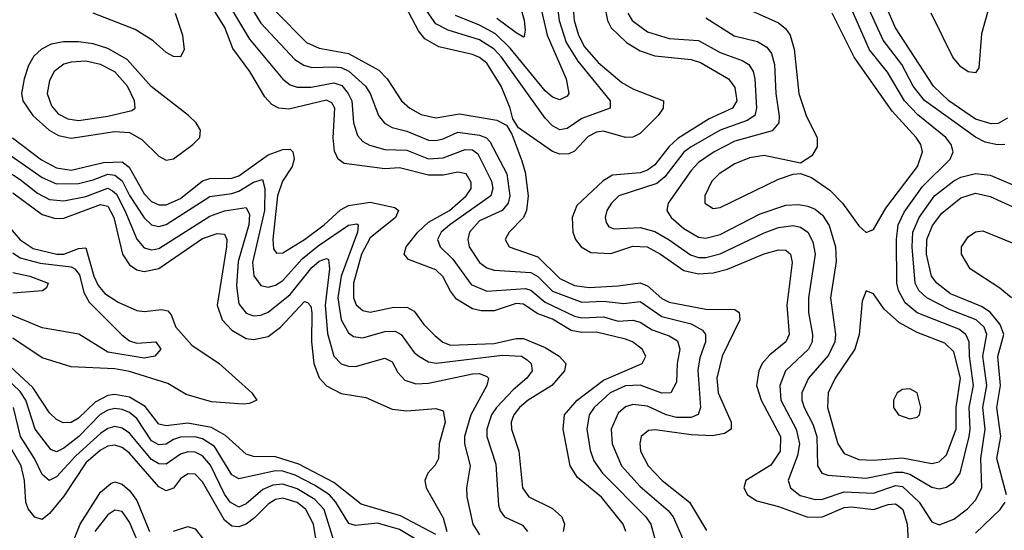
# Model space of a CAD drawing. Header units: inches. Extents: x 990535 to 1117859, y 769386 to 892122.
# Tile 15 of 256: x 1033289 to 1035989, y 837173 to 838572. Entities that reach past the tile are written whole.
import ezdxf

# ---------------------------------------------------------------- set-up
doc = ezdxf.new("R2010")
doc.units = ezdxf.units.IN
doc.header["$MEASUREMENT"] = 0
doc.layers.add('B0833', color=7, linetype='Continuous')

msp = doc.modelspace()

# ---------------------------------------------------------------- linework, layer by layer
at = {"layer": 'B0833', "color": 5}
for points, elevation in [([(1035992.3, 838770), (1035926.6, 838533.4), (1035919.1, 838440.9), (1035910, 838426.4), (1035890, 838429.1), (1035870, 838443.6), (1035848, 838470), (1035788.4, 838590)], 2480), ([(1033885.3, 838670), (1033950, 838563.3), (1034043.3, 838463.3), (1034068.1, 838448.1), (1034090, 838441), (1034150, 838443.4), (1034170, 838441.2), (1034191.7, 838431.7), (1034236.9, 838390), (1034249.4, 838370), (1034272.7, 838310), (1034289, 838289), (1034310, 838277), (1034350, 838267.4), (1034410, 838242.7), (1034430, 838241), (1034450, 838246.3), (1034490, 838264.6), (1034550, 838256.3), (1034568.8, 838248.8), (1034578.3, 838238.3), (1034624.4, 838150), (1034632.5, 838090), (1034628.3, 838070), (1034612.1, 838050), (1034550, 838020.8), (1034522.3, 837990), (1034517.5, 837970), (1034521.3, 837950), (1034550, 837907), (1034570, 837892.8), (1034590, 837886.5), (1034690, 837879.7), (1034710, 837868.4), (1034750, 837828.8), (1034830, 837798.1), (1034890, 837801.2), (1034945.3, 837794.7), (1034990, 837800.1), (1035050, 837759.2), (1035130, 837739), (1035161.5, 837721.5), (1035169.7, 837710), (1035169.4, 837690), (1035154.1, 837645.9), (1035148.1, 837611.9), (1035155.6, 837510), (1035149, 837491), (1035130, 837482.6), (1035090, 837482.3), (1035061.3, 837490), (1035010, 837513.4), (1034970, 837518.4), (1034950, 837511.8), (1034930, 837493.8), (1034910.8, 837450), (1034913.2, 837410), (1034939.2, 837350), (1034990, 837293.5), (1035067.1, 837227.1), (1035080.6, 837210), (1035107.2, 837150)], 2460), ([(1034800.6, 838670), (1034809.6, 838570), (1034820.9, 838530), (1034837.7, 838497.7), (1034875.3, 838455.3), (1034940.3, 838400.3), (1034970, 838383.1), (1035054.2, 838350), (1035053.3, 838330), (1035039.9, 838310), (1034990, 838261), (1034970, 838250.3), (1034950, 838249.9), (1034890, 838267.3), (1034870, 838264.2), (1034848, 838252), (1034810, 838212.4), (1034794.8, 838205.2), (1034770, 838204), (1034750, 838211.5), (1034656.1, 838276.1), (1034640.9, 838300.9), (1034633.7, 838330), (1034608.9, 838390), (1034570, 838452.9), (1034550, 838468.9), (1034530, 838477.1), (1034438.4, 838498.4), (1034399.6, 838519.6), (1034382.1, 838542.1), (1034347.6, 838607.6)], 2480), ([(1034757.9, 838650), (1034767.7, 838570), (1034787.7, 838510), (1034818.9, 838458.9), (1034908.1, 838350), (1034907.7, 838330), (1034830, 838301.6), (1034790, 838274), (1034770, 838270.8), (1034750, 838281.5), (1034730, 838302.3), (1034610, 838469.6), (1034590, 838491.3), (1034550, 838517.6), (1034463.4, 838543.4), (1034430, 838561.1), (1034382, 838630)], 2460), ([(1034707.4, 838650), (1034735.4, 838530), (1034787.7, 838410), (1034794.4, 838370), (1034790, 838363.2), (1034770, 838352.7), (1034750, 838360.3), (1034730, 838377.9), (1034634.1, 838494.1), (1034593.3, 838533.3), (1034550, 838557.8), (1034484.1, 838584.1)], 2440), ([(1034596.7, 838576.7), (1034650, 838537.3), (1034670, 838525.9), (1034672.7, 838527.3), (1034676.2, 838543.8), (1034673.4, 838570), (1034650, 838649.3)], 2420), ([(1034950.5, 837170), (1034943.4, 837190), (1034883.8, 837263.8), (1034818.1, 837318.1), (1034798.5, 837350), (1034779.4, 837450), (1034783, 837490), (1034817.4, 837530), (1034890, 837584.2), (1034995.8, 837630), (1035005.3, 837650), (1034995.8, 837670), (1034969.3, 837689.3), (1034950, 837696.8), (1034870, 837715.9), (1034830, 837715.7), (1034801, 837721), (1034750, 837751.6), (1034707.7, 837767.7), (1034670, 837792.7), (1034650, 837794.8), (1034590, 837774.7), (1034554.4, 837774.4), (1034530, 837780.2), (1034486.7, 837806.7), (1034470, 837828.1), (1034448.8, 837868.8), (1034430, 837887), (1034355.1, 837915.1), (1034342.8, 837930), (1034348.8, 837950), (1034380.8, 837990), (1034410, 838017.8), (1034466.9, 838050), (1034513.1, 838090), (1034526.4, 838110), (1034526.5, 838126.5), (1034512.8, 838150), (1034490, 838154.6), (1034450, 838146.4), (1034410, 838146.6), (1034330, 838166.8), (1034290, 838164), (1034178.5, 838178.5), (1034162.3, 838190), (1034151.9, 838211.9), (1034148.4, 838248.4), (1034152.6, 838330), (1034144.4, 838344.4), (1034130, 838352.1), (1034027.1, 838327.1), (1033998.9, 838330), (1033979.7, 838339.7), (1033960.7, 838360.7), (1033919.4, 838430), (1033873.4, 838493.4), (1033851.4, 838551.4), (1033802.9, 838630)], 2420), ([(1033852.9, 838630), (1033919.2, 838519.2), (1034010, 838409.2), (1034030, 838394.2), (1034050, 838387.4), (1034087.9, 838387.9), (1034150, 838399.3), (1034171.8, 838391.8), (1034189.8, 838370), (1034199.3, 838350), (1034204.1, 838290), (1034215.2, 838255.2), (1034230, 838238.7), (1034248.2, 838228.2), (1034290, 838217.1), (1034350, 838214.5), (1034410, 838191.5), (1034450, 838194), (1034510, 838216.6), (1034530, 838215.8), (1034545.1, 838205.1), (1034582.6, 838130), (1034586.4, 838110), (1034580.5, 838090), (1034468.5, 838010), (1034444.6, 837990), (1034434, 837970), (1034442, 837950), (1034476.2, 837916.2), (1034526.4, 837846.4), (1034570, 837828.1), (1034676.1, 837836.1), (1034690, 837831.3), (1034730, 837798.1), (1034810, 837760.3), (1034830, 837755.5), (1034890, 837757.9), (1034930, 837746.5), (1034970, 837749.5), (1034990, 837743.6), (1035022.8, 837722.8), (1035070, 837706.4), (1035092.8, 837692.8), (1035099.1, 837670), (1035091.5, 837630), (1035090, 837579.5), (1035074.6, 837550), (1035050, 837549), (1034990, 837571.1), (1034950, 837569.5), (1034908, 837550), (1034863.6, 837510), (1034850.3, 837489.7), (1034843.5, 837450), (1034852.7, 837392.7), (1034863.3, 837363.3), (1034887.3, 837330), (1035005.9, 837210), (1035019.2, 837190), (1035035.6, 837130)], 2440), ([(1034892.1, 838610), (1034901, 838570), (1034910.4, 838550.4), (1034952.7, 838510), (1034990, 838487.3), (1035030, 838473.1), (1035130, 838463.4), (1035155.5, 838455.5), (1035232.7, 838410), (1035250, 838386.6), (1035255.7, 838350), (1035243.4, 838330), (1035179.4, 838300.6), (1035093.5, 838246.5), (1035070, 838224.9), (1035030, 838174.6), (1035010, 838160.2), (1034990, 838153.2), (1034913.9, 838146.1), (1034888.7, 838131.3), (1034816.6, 838063.4), (1034803.4, 838030), (1034805.5, 837990), (1034812.9, 837970), (1034828.1, 837950), (1034854.9, 837934.9), (1034910, 837931.8), (1034970, 837951.5), (1035009.6, 837949.6), (1035046.1, 837930), (1035110, 837885.1), (1035150, 837875.8), (1035190, 837878.7), (1035230, 837888.4), (1035330, 837930.4), (1035370, 837942.1), (1035390, 837941.3), (1035402.9, 837930), (1035407, 837907), (1035392.3, 837790), (1035399.2, 837710), (1035389.7, 837690), (1035345.9, 837654.1), (1035325.2, 837630), (1035315.7, 837610), (1035309.5, 837570), (1035321.7, 837530), (1035375.4, 837430), (1035374, 837390), (1035348.4, 837351.6), (1035280.2, 837310), (1035274.4, 837290), (1035284.1, 837270), (1035310, 837254.1), (1035370, 837238.1), (1035450, 837209.4), (1035490, 837210), (1035550, 837235.4), (1035570, 837237.4), (1035630, 837230), (1035670, 837244.1), (1035690, 837245.4), (1035699.2, 837239.2), (1035710.3, 837230), (1035722.6, 837190), (1035726.9, 837113.1)], 2520), ([(1035170, 838577.3), (1035248.1, 838528.1), (1035312.4, 838512.4), (1035337.4, 838497.4), (1035350, 838479.4), (1035358.2, 838450), (1035361.9, 838370), (1035371.6, 838308.4), (1035370.1, 838289.9), (1035352, 838268), (1035250, 838239.3), (1035193.5, 838210), (1035150, 838181.2), (1035130, 838159.5), (1035067.3, 838070), (1035062.9, 838050), (1035075.3, 838030), (1035110, 838000.6), (1035150, 837976.8), (1035170, 837973.8), (1035210, 837983.8), (1035319.4, 838040.6), (1035390, 838064.5), (1035425.6, 838065.6), (1035450, 838061.1), (1035470, 838052.8), (1035490, 838036.9), (1035508.5, 838008.5), (1035525.9, 837950), (1035527.3, 837910), (1035512.4, 837810), (1035525.8, 837710), (1035524.3, 837690), (1035506.6, 837653.4), (1035451.5, 837590), (1035433.7, 837550), (1035433.7, 837530), (1035440.1, 837510), (1035464.1, 837464.1), (1035474.9, 837430), (1035476.6, 837350), (1035488.7, 837330), (1035504.7, 837324.7), (1035610, 837316.5), (1035690, 837332.9), (1035710, 837332.8), (1035730, 837327.2), (1035790, 837291.7), (1035810, 837287.3), (1035830, 837291.6), (1035850, 837305.2), (1035867.6, 837330), (1035892.1, 837430), (1035895.6, 837450), (1035892.2, 837510), (1035904.5, 837570), (1035893, 837650), (1035892.2, 837690), (1035883.4, 837710), (1035864, 837724), (1035750, 837769.4), (1035716.7, 837796.7), (1035698.9, 837830), (1035694.4, 837850), (1035692.9, 837970), (1035697.4, 838010), (1035714.6, 838045.4), (1035764.4, 838115.6), (1035840.4, 838190), (1035848.1, 838210), (1035843.1, 838230), (1035828, 838250), (1035751.5, 838311.5), (1035714.7, 838350), (1035668.6, 838428.6), (1035618.8, 838490), (1035557.9, 838630)], 2560), ([(1035990, 838230.6), (1035970, 838229.5), (1035936.7, 838236.7), (1035910, 838250.2), (1035770, 838351.2), (1035738.9, 838390), (1035708.1, 838450), (1035656.2, 838516.2), (1035613.9, 838610)], 2540), ([(1035997.4, 838302.6), (1035971.9, 838288.1), (1035953.1, 838286.9), (1035910, 838300), (1035837.1, 838350), (1035794.2, 838390), (1035690.8, 838550), (1035664.1, 838610)], 2520), ([(1033714.9, 838590), (1033735.5, 838530), (1033740.1, 838490), (1033730, 838470.9), (1033710, 838471.1), (1033690, 838482.7), (1033654.3, 838514.3), (1033605.3, 838545.3), (1033490.1, 838590.1)], 2380), ([(1033990, 838595.8), (1034075, 838510), (1034110, 838494.2), (1034190, 838479.6), (1034273.7, 838433.7), (1034296.7, 838410), (1034335.5, 838350), (1034358.1, 838330), (1034390, 838312.4), (1034430, 838303.9), (1034494.9, 838314.9), (1034597, 838297), (1034623.2, 838283.2), (1034638.7, 838258.7), (1034665.6, 838185.6), (1034674.6, 838154.6), (1034683.5, 838090), (1034678.8, 838050), (1034670.1, 838030), (1034630.9, 837990), (1034619.8, 837970), (1034631.2, 837950), (1034710, 837922.3), (1034770, 837863.5), (1034810, 837844.1), (1034850, 837838.2), (1034930, 837842.8), (1034990, 837851.8), (1035010, 837843.4), (1035050, 837808.7), (1035070, 837798.5), (1035170, 837779.3), (1035250, 837778.3), (1035262, 837770), (1035263.3, 837750), (1035214.9, 837650), (1035200.1, 837590), (1035204, 837550), (1035239.3, 837470), (1035239.3, 837450), (1035221.9, 837438.1), (1035188.2, 837431.8), (1035130, 837434.9), (1035031.7, 837448.3), (1035013.3, 837446.7), (1034992.8, 837430), (1034988.9, 837411.1), (1034991.4, 837390), (1035012.3, 837350), (1035050.1, 837310), (1035125.3, 837250), (1035172.5, 837172.5)], 2480), ([(1034956.6, 838590), (1034968.1, 838570), (1035010, 838538.7), (1035070, 838521.2), (1035150, 838515.4), (1035210, 838482.7), (1035270, 838460.9), (1035287.8, 838450), (1035300.1, 838430), (1035304.8, 838410), (1035309.5, 838330), (1035304.8, 838310), (1035283.5, 838296.5), (1035210, 838270), (1035130, 838223.9), (1035110, 838209), (1035057.8, 838142.2), (1035036, 838124), (1034932.1, 838090), (1034911.2, 838070), (1034898.8, 838050), (1034893.8, 838030), (1034896.9, 838016.9), (1034904.7, 838004.7), (1034919.2, 837999.2), (1034990, 838002.6), (1035030, 837991.7), (1035070, 837969.5), (1035128, 837928), (1035150, 837920.9), (1035170, 837920.6), (1035210, 837930.8), (1035330, 837988.6), (1035370, 838002.9), (1035410, 838008.5), (1035430, 838004), (1035450, 837990.1), (1035464.1, 837964.1), (1035469.8, 837930), (1035451.5, 837810), (1035451.9, 837770), (1035463.2, 837710), (1035462.2, 837690), (1035451.5, 837670), (1035389.2, 837610), (1035372.8, 837570), (1035376.2, 837530), (1035417.6, 837450), (1035427.1, 837410), (1035421.5, 837378.5), (1035396.2, 837310), (1035402.6, 837290), (1035429, 837269), (1035470, 837257.3), (1035490, 837258.7), (1035550, 837278.2), (1035630, 837274.9), (1035690, 837296.1), (1035710, 837292.9), (1035755.4, 837250), (1035790, 837196.3), (1035810, 837188.4), (1035850, 837204), (1035888, 837232), (1035910, 837255.9), (1035926.7, 837290), (1035924.4, 837370), (1035936.4, 837450), (1035929.6, 837510), (1035941, 837570), (1035929.8, 837650), (1035941, 837710), (1035933.1, 837730), (1035911.7, 837750), (1035838.6, 837778.6), (1035776.6, 837810), (1035754.1, 837830), (1035744.3, 837850), (1035735.9, 837950), (1035737.8, 837990), (1035755.1, 838030), (1035797.2, 838090), (1035850, 838130.9), (1035870, 838141), (1035910, 838150.7), (1035950, 838146.7), (1036010, 838121)], 2540), ([(1035290, 838599), (1035370, 838563.9), (1035388.7, 838548.7), (1035401.8, 838530), (1035412.1, 838492.1), (1035425.2, 838370), (1035446.7, 838306.7), (1035475.5, 838250), (1035475.9, 838224.1), (1035460.8, 838199.2), (1035430, 838179.7), (1035330, 838200.3), (1035290, 838194), (1035250, 838177.1), (1035206.7, 838150), (1035186.7, 838130), (1035167.5, 838090), (1035167.4, 838070), (1035190, 838054.8), (1035210, 838058.1), (1035370, 838135.7), (1035410, 838149.4), (1035430, 838150.7), (1035460.4, 838140.4), (1035510, 838105.6), (1035545.3, 838070), (1035590, 838007.2), (1035610, 837988.9), (1035630, 837997.7), (1035663.8, 838056.2), (1035750.3, 838170), (1035764.4, 838210), (1035760.1, 838230), (1035747.5, 838250), (1035681.3, 838321.3), (1035577.1, 838470), (1035516.6, 838590)], 2580), ([(1033268.7, 838248.7), (1033348.7, 838188.7), (1033390, 838166.2), (1033430, 838160.3), (1033518.8, 838181.2), (1033570, 838183), (1033588.6, 838168.6), (1033630, 838095.5), (1033650, 838074.6), (1033670, 838065.2), (1033690, 838065.3), (1033730, 838082.5), (1033790, 838130.6), (1033810, 838137), (1033870, 838138), (1033890, 838144.1), (1033970, 838202.5), (1034010, 838217), (1034030, 838217.7), (1034037.4, 838210), (1034041.1, 838190), (1034036.2, 838170), (1034009.2, 838130), (1033995.4, 838090), (1033982.5, 837970), (1033984.7, 837944.7), (1033992.9, 837932.9), (1034010, 837933.8), (1034070, 837970.3), (1034123.6, 838010), (1034168.5, 838051.5), (1034190, 838063.5), (1034250, 838072.5), (1034317.5, 838057.5), (1034327.2, 838050), (1034319.4, 838030), (1034250, 837974.3), (1034226.2, 837930), (1034203.9, 837850), (1034204.5, 837810), (1034211.5, 837791.5), (1034230, 837775.3), (1034250, 837770.8), (1034310, 837783.4), (1034350, 837784.4), (1034370, 837773.3), (1034396.9, 837736.9), (1034426.8, 837706.8), (1034448.8, 837688.8), (1034470, 837680.5), (1034590, 837685.4), (1034650, 837699.2), (1034670, 837698.4), (1034730, 837673.9), (1034768, 837650), (1034786.6, 837630), (1034783.1, 837610), (1034748.2, 837570), (1034683.1, 837530), (1034659, 837510), (1034643.4, 837490), (1034636.7, 837470), (1034637.3, 837450), (1034657.3, 837390), (1034667.9, 837290), (1034685, 837265), (1034750, 837233.1), (1034775.5, 837210), (1034783.1, 837190), (1034779.4, 837170)], 2380), ([(1033238.2, 838218.2), (1033350, 838139.7), (1033390, 838122.5), (1033450, 838123.6), (1033490, 838133.2), (1033530, 838149.3), (1033550, 838146.6), (1033570, 838131.2), (1033590, 838091), (1033630, 838029.7), (1033650, 838010.4), (1033670, 838005.8), (1033690, 838011.4), (1033810, 838087.9), (1033870, 838096.1), (1033890, 838102.5), (1033930, 838127.6), (1033954.6, 838134.6), (1033961.3, 838110), (1033959.9, 838050), (1033927.4, 837907.4), (1033930.9, 837870.9), (1033950, 837843.8), (1033970, 837839.5), (1033990, 837844.9), (1034010, 837857.6), (1034063.2, 837916.8), (1034106.9, 837953.1), (1034190, 838009.2), (1034212.9, 838012.9), (1034216.8, 838010), (1034215.3, 837990), (1034170.6, 837870), (1034161.5, 837810), (1034170.2, 837750.2), (1034190, 837714.3), (1034204.4, 837704.4), (1034230, 837700.4), (1034290, 837717.6), (1034318.7, 837718.7), (1034335.1, 837710), (1034370, 837660.9), (1034382.8, 837650), (1034410, 837635.3), (1034430.9, 837630.9), (1034612.7, 837652.7), (1034664.6, 837650), (1034680.4, 837640.4), (1034691.7, 837630), (1034693.8, 837610), (1034679.3, 837590), (1034641.8, 837558.2), (1034596.2, 837510), (1034582.6, 837490), (1034569.8, 837450), (1034570.1, 837430), (1034594.2, 837354.2), (1034601.7, 837241.7), (1034606.2, 837226.2), (1034618.3, 837210), (1034667.1, 837187.1), (1034681.6, 837170)], 2360), ([(1033210, 838186), (1033290, 838134.4), (1033337.2, 838097.2), (1033370, 838080), (1033410, 838075.9), (1033470, 838088.3), (1033530, 838110.5), (1033543.6, 838103.6), (1033553.9, 838093.9), (1033577, 838050), (1033610, 837970.7), (1033630, 837947.4), (1033650, 837941.8), (1033670, 837945.7), (1033810, 838034.4), (1033850, 838048.5), (1033910, 838058), (1033918.6, 838038.6), (1033917.3, 838010), (1033887.7, 837910), (1033883.1, 837843.1), (1033890, 837794.2), (1033910, 837768.5), (1033930, 837761), (1033950, 837762.6), (1033970, 837771.4), (1034030, 837819.8), (1034090, 837893.8), (1034110, 837910.3), (1034130, 837917.8), (1034135.3, 837915.3), (1034137.9, 837890), (1034126.3, 837790), (1034132.5, 837712.5), (1034149.7, 837650), (1034170, 837629.2), (1034190, 837622.6), (1034210, 837622.4), (1034290, 837644.8), (1034310, 837634.5), (1034325.4, 837605.4), (1034344.6, 837584.6), (1034374.7, 837574.7), (1034410, 837576.1), (1034530, 837602.4), (1034550, 837603), (1034570, 837594.8), (1034573.9, 837590), (1034569.6, 837570), (1034526.1, 837490), (1034508.5, 837430), (1034508.7, 837410), (1034524, 837350), (1034513.5, 837290), (1034514.9, 837265.1), (1034531.3, 837190), (1034550, 837160.9)], 2340), ([(1033270, 838097.8), (1033350, 838038.2), (1033387.3, 838027.3), (1033410, 838028.1), (1033510, 838065.7), (1033530, 838061.8), (1033547.2, 838030), (1033570.4, 837930), (1033590, 837900.5), (1033610, 837886.7), (1033630, 837882.2), (1033670, 837890.8), (1033790, 837973.2), (1033830, 837986.4), (1033850, 837984.3), (1033856.6, 837970), (1033855.9, 837950), (1033829.8, 837790), (1033843.5, 837750), (1033870, 837722.1), (1033910, 837699), (1033930, 837695.8), (1033970, 837704.4), (1034004.2, 837730), (1034070, 837800.3), (1034077.9, 837797.9), (1034087.3, 837787.3), (1034089.4, 837769.4), (1034089.3, 837689.3), (1034095.3, 837630), (1034110, 837590.8), (1034130, 837569.3), (1034170, 837548.2), (1034237.5, 837537.5), (1034310, 837505.3), (1034350, 837500.7), (1034430, 837507.3), (1034450, 837500.2), (1034455.5, 837470), (1034439.3, 837410), (1034436.8, 837370), (1034428, 837352), (1034408.1, 837330), (1034399.8, 837310), (1034403.6, 837290), (1034450, 837207.4), (1034459.8, 837170)], 2320), ([(1035995.2, 837270), (1035968.6, 837370), (1035978.9, 837430), (1035967.9, 837510), (1035978.7, 837570), (1035970.8, 837649.2), (1035987.2, 837710), (1035977.6, 837737.6), (1035950, 837770.9), (1035926.5, 837786.5), (1035841.5, 837821.5), (1035803.3, 837850), (1035789.3, 837869.3), (1035775.6, 837930), (1035776.7, 837970), (1035791.5, 838008.5), (1035817.5, 838042.5), (1035870, 838084.1), (1035910, 838097), (1035950, 838088), (1036010, 838060.1)], 2520), ([(1033261.8, 838001.8), (1033290, 837969.1), (1033325.5, 837945.5), (1033390.4, 837929.6), (1033410, 837930), (1033450, 837945.8), (1033470, 837947), (1033491.6, 837870), (1033503.8, 837843.8), (1033522.3, 837822.3), (1033558.4, 837798.4), (1033610, 837775.2), (1033630, 837772.4), (1033678.1, 837778.1), (1033695, 837775), (1033703.8, 837763.8), (1033716.7, 837730), (1033760.6, 837680.6), (1033835.7, 837630), (1033925.5, 837550), (1033938.7, 837530), (1033919.3, 837520.7), (1033901.5, 837518.5), (1033815.1, 837524.9), (1033745.5, 837545.5), (1033695.3, 837575.3), (1033590, 837608.4), (1033550, 837615.3), (1033430, 837621), (1033350, 837645.7), (1033270, 837699.3)], 2280), ([(1036008.3, 837810), (1035976.3, 837836.3), (1035895.2, 837890), (1035871.3, 837930), (1035871.1, 837950), (1035890, 837977.6), (1035910, 837991.3), (1035930, 837994.1), (1036030, 837952.8)], 2480), ([(1033270, 837933.8), (1033290, 837919.5), (1033345.2, 837905.2), (1033430, 837894.8), (1033439.9, 837890), (1033452.9, 837872.9), (1033464.8, 837824.8), (1033478.8, 837798.8), (1033568.9, 837708.9), (1033590, 837692.8), (1033610, 837686.1), (1033662, 837690), (1033675.8, 837670), (1033659, 837650), (1033630, 837644.6), (1033530, 837661.2), (1033450.7, 837710.7), (1033350, 837727.8), (1033164.9, 837804.9)], 2260), ([(1033270, 837879.3), (1033316.4, 837870), (1033366.5, 837850), (1033362, 837838), (1033350.8, 837829.2), (1033270, 837823.2)], 2240), ([(1034430, 837162), (1034332.5, 837212.5), (1034225.2, 837245.2), (1034150, 837304.6), (1034054.4, 837354.4), (1033990, 837374.8), (1033930, 837375.4), (1033910, 837381.5), (1033852.7, 837432.7), (1033814.5, 837454.5), (1033750, 837466.7), (1033690, 837459.6), (1033670, 837463.8), (1033632.5, 837512.5), (1033590, 837538.2), (1033550, 837545.1), (1033530, 837542.2), (1033495.8, 837524.2), (1033450, 837480.1), (1033430, 837468.7), (1033407.5, 837467.5), (1033390, 837476.4), (1033370, 837494.8), (1033324.4, 837564.4), (1033251.9, 837631.9)], 2320), ([(1034371.2, 837151.2), (1034330, 837175.8), (1034270, 837193), (1034210, 837186.7), (1034191.6, 837191.6), (1034155.9, 837250), (1034138.1, 837270), (1034097.3, 837297.3), (1034044.4, 837324.4), (1034010, 837335.3), (1033990, 837336.1), (1033890, 837313.9), (1033870, 837325.2), (1033823.1, 837403.1), (1033790, 837424.3), (1033769.4, 837429.4), (1033730, 837428.1), (1033710, 837422), (1033690, 837409.2), (1033670, 837407), (1033650, 837418.8), (1033610, 837479.6), (1033590, 837496.2), (1033570, 837504.7), (1033550, 837506.6), (1033530, 837502.3), (1033509.7, 837490.3), (1033450.5, 837430), (1033410, 837397.9), (1033390, 837388.3), (1033374.3, 837394.3), (1033331.5, 837450), (1033305.5, 837530), (1033290, 837553.2), (1033250, 837591.9)], 2340), ([(1034150, 837144.5), (1034123.4, 837230), (1034097.8, 837257.8), (1034050, 837287.3), (1034010, 837300.1), (1033982.9, 837297.1), (1033955.1, 837284.9), (1033910, 837245.9), (1033890, 837236.9), (1033865.8, 837250), (1033850, 837272.4), (1033811.6, 837351.6), (1033790, 837377.3), (1033770, 837387.1), (1033750, 837388.4), (1033730, 837382.1), (1033690, 837354.7), (1033670, 837355.3), (1033650, 837367.4), (1033590, 837439), (1033570, 837453.4), (1033550, 837457.6), (1033530, 837452.1), (1033510, 837438.8), (1033442.4, 837377.6), (1033390, 837319.7), (1033369.9, 837309.9), (1033350, 837325.7), (1033329.4, 837370), (1033290.7, 837430), (1033272.1, 837510)], 2360), ([(1034107.6, 837112.4), (1034094.8, 837190), (1034073.8, 837230), (1034050, 837249.5), (1034010, 837261.4), (1033990, 837257.4), (1033970, 837245.1), (1033933, 837207), (1033910, 837190.4), (1033890, 837182.8), (1033870, 837184.8), (1033850, 837200.6), (1033790, 837306.1), (1033770, 837326.6), (1033750, 837327.9), (1033730, 837314.7), (1033710, 837288.4), (1033690, 837281.2), (1033670, 837292.8), (1033590, 837384.6), (1033570, 837400.2), (1033550, 837406.7), (1033530, 837403.4), (1033510, 837393), (1033470, 837358.4), (1033410, 837267.1), (1033370, 837219.7), (1033350, 837203.2), (1033330, 837208.9), (1033312.2, 837232.2), (1033305.1, 837250), (1033301.8, 837310), (1033292.8, 837350), (1033258, 837410)], 2380), ([(1033422.5, 837110), (1033454.1, 837190), (1033510, 837277.9), (1033538.3, 837301.7), (1033550, 837305.7), (1033570, 837300.1), (1033590, 837282.6), (1033610, 837254.7), (1033644.4, 837170)], 2420), ([(1033615.5, 837135.5), (1033590, 837195.3), (1033570, 837224.3), (1033550, 837228.8), (1033530, 837215.6), (1033495.1, 837170)], 2440), ([(1035910, 837165.7), (1035977.2, 837230), (1035991.2, 837250)], 2520), ([(1033710, 837171), (1033750, 837183.8), (1033770, 837177), (1033817.1, 837117.1)], 2420)]:
    msp.add_lwpolyline(points, dxfattribs=dict(at, elevation=elevation))
for points, elevation in [([(1033450, 838511.6), (1033408.6, 838511.4), (1033375.1, 838504.9), (1033348.4, 838491.6), (1033327.7, 838472.3), (1033313.1, 838446.9), (1033300.9, 838410), (1033293.9, 838370), (1033297.3, 838350), (1033324.8, 838310), (1033369.4, 838270), (1033395.2, 838255.2), (1033430, 838247.9), (1033550, 838266.1), (1033590, 838263.2), (1033623.8, 838243.8), (1033670, 838198.2), (1033690, 838187.3), (1033710, 838190.9), (1033763.2, 838230), (1033782.6, 838250), (1033784.3, 838270), (1033772.5, 838290), (1033751.9, 838310), (1033649.3, 838389.3), (1033583.6, 838463.6), (1033530, 838493.7), (1033490, 838506.3)], 2420), ([(1033470, 838458.5), (1033430, 838456.4), (1033410, 838450.6), (1033383.6, 838430), (1033370, 838406.2), (1033363.9, 838370), (1033376, 838336), (1033394.4, 838314.4), (1033420.6, 838300.6), (1033450, 838296.6), (1033530, 838308.1), (1033596.1, 838323.9), (1033605.6, 838330), (1033603.7, 838350), (1033584, 838390), (1033550, 838429.1), (1033510, 838449.9)], 2440), ([(1035610, 837829.6), (1035599, 837801), (1035590.5, 837710), (1035579.2, 837670), (1035524.6, 837590), (1035505.3, 837550), (1035504.1, 837510), (1035532.5, 837410), (1035550, 837384), (1035590, 837366.8), (1035630, 837365), (1035710, 837372.1), (1035790, 837356.7), (1035810, 837360.5), (1035830, 837380.1), (1035856.4, 837450), (1035856.5, 837510), (1035868.6, 837590), (1035850, 837662.7), (1035826, 837686), (1035750, 837715), (1035701.3, 837741.3), (1035659.3, 837779.3), (1035630, 837821.1)], 2580), ([(1035730, 837560.7), (1035710, 837559.3), (1035694.9, 837550), (1035685.2, 837530), (1035685, 837510), (1035698.3, 837490), (1035730, 837478.7), (1035750, 837483.5), (1035755.8, 837490), (1035760.2, 837510), (1035750, 837549.7)], 2620)]:
    msp.add_lwpolyline(points, close=True, dxfattribs=dict(at, elevation=elevation))

doc.saveas('drawing.dxf')
